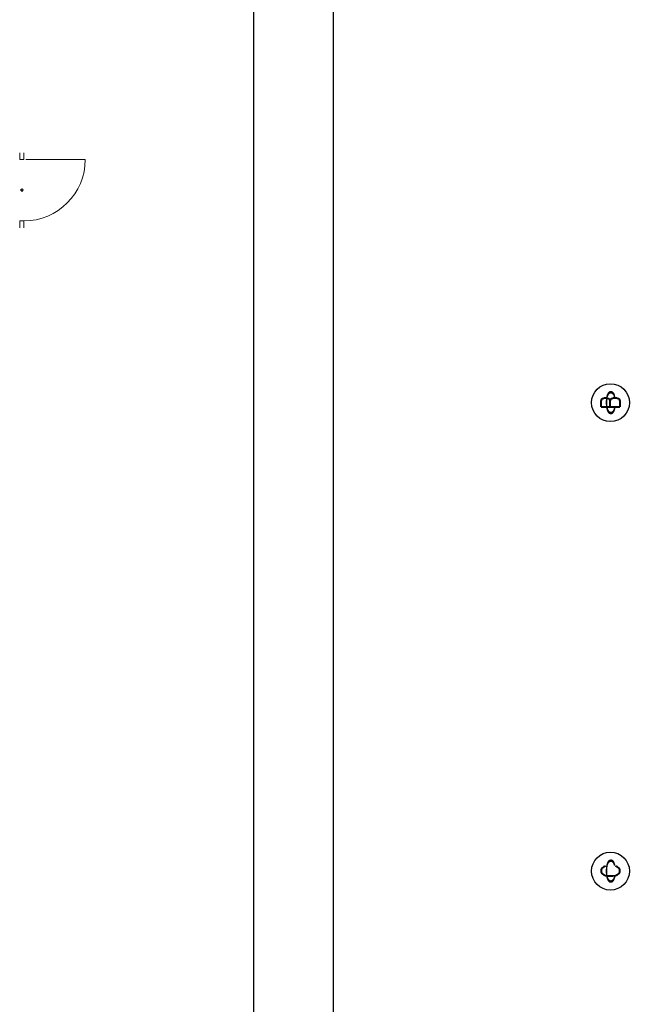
# Model space of a CAD drawing. Header units: millimetres. Extents: x -604189 to 881711, y -381903 to -7297.
# Tile 122 of 256: x -604189 to -596065, y -173851 to -160873. Entities that reach past the tile are written whole.
import ezdxf
from ezdxf.enums import TextEntityAlignment as Align

# ---------------------------------------------------------------- set-up
doc = ezdxf.new("R2010")
doc.units = ezdxf.units.MM
doc.header["$LTSCALE"] = 100
doc.layers.get('Defpoints').update_dxf_attribs({"color": 30})
doc.layers.add('3', color=3, linetype='Continuous')
doc.layers.add('LINIA5', color=1, linetype='Continuous')
doc.layers.add('drzwi', color=72, linetype='Continuous', lineweight=20)
doc.layers.add('wym_50rz', color=101, linetype='Continuous', lineweight=13)
doc.styles.add('CDMSTYLE', font='CDMSIMPL', dxfattribs={"width": 0.8, "bigfont": 'CDMBIGPL'})
doc.styles.add('ROMANS', font='romans.shx', dxfattribs={"width": 0.8, "height": 10})

# ---------------------------------------------------------------- blocks, each defined once
blk = doc.blocks.new('00NumOkr')
at = {"color": 0, "linetype": 'Continuous', "lineweight": -2}
blk.add_circle((0, 0), 5, dxfattribs=at)
at = {"color": 0, "linetype": 'Continuous', "lineweight": -2, "style": 'CDMSTYLE', "width": 0.5}
blk.add_attdef('NR', text='', height=6, dxfattribs=at).set_placement((0, 0), align=Align.MIDDLE)
blk = doc.blocks.new('dd02')
at = {"linetype": 'ByBlock'}
blk.add_lwpolyline([(3, 0), (90, 0)], dxfattribs=at)
at = {"color": 8, "linetype": 'ByBlock', "lineweight": 0}
blk.add_arc((0, 0), 90, 270, 0, dxfattribs=at)
blk = doc.blocks.new('def01')
at = {"layer": 'Defpoints', "linetype": 'Continuous'}
blk.add_lwpolyline([(2.5, 0), (-2.5, 0)], dxfattribs=at)
blk = doc.blocks.new('def02')
at = {"layer": 'Defpoints'}
blk.add_blockref('def01', (0, 0), dxfattribs=at)
at = {"layer": 'Defpoints', "rotation": 90}
blk.add_blockref('def01', (0, 0), dxfattribs=at)
blk = doc.blocks.new('dalu01')
at = {"ltscale": 3}
blk.add_lwpolyline([(3, 0), (3, -10), (-3, -10), (-3, 0)], dxfattribs=at)
blk = doc.blocks.new('d_90alu')
blk.add_blockref('dalu01', (-3, 0))
at = {"linetype": 'ByBlock'}
blk.add_blockref('dd02', (0, -10), dxfattribs=at)
at = {"xscale": -1, "rotation": 180}
blk.add_blockref('dalu01', (-3, -110), dxfattribs=at)
at = {"layer": 'Defpoints'}
blk.add_blockref('def02', (-3, -55), dxfattribs=at)

msp = doc.modelspace()

# ---------------------------------------------------------------- linework, layer by layer
at = {"layer": 'LINIA5', "color": 0, "linetype": 'ByBlock'}
msp.add_lwpolyline([(-601105.1, -153827.5), (-517105.1, -153827.5), (-517105.1, -183527.5), (-601105.1, -183527.5), (-601105.1, -153827.5)], dxfattribs=at)
msp.add_lwpolyline([(-600055.1, -154327.5), (-517605.1, -154327.5), (-517605.1, -183027.5), (-600055.1, -183027.5)], close=True, dxfattribs=at)

# ---------------------------------------------------------------- block references
at = {"layer": '3', "color": 0, "linetype": 'Continuous', "xscale": 50, "yscale": 50, "zscale": 50}
for p in [(-596405.4, -165920.3), (-596405.4, -172095.3)]:
    msp.add_blockref('00NumOkr', p, dxfattribs=at).add_auto_attribs({'NR': 'C'})
at = {"layer": 'drzwi', "color": 0, "xscale": 9, "yscale": 9, "zscale": 9}
msp.add_blockref('d_90alu', (-604135.1, -162625.4), dxfattribs=at)

# ---------------------------------------------------------------- texts
at = {"layer": 'wym_50rz', "color": 0, "linetype": 'ByBlock', "lineweight": 20, "style": 'ROMANS', "width": 0.8}
for s, p in [('B', (-596405.4, -165920.3)), ('C', (-596405.4, -172095.3))]:
    msp.add_text(s, height=250, rotation=90, dxfattribs=at).set_placement(p, align=Align.MIDDLE_CENTER)

doc.saveas('drawing.dxf')
